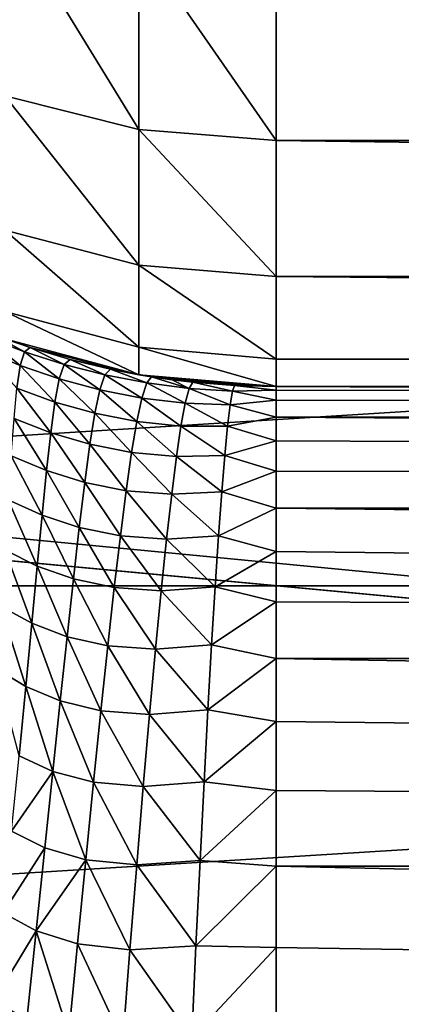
# Model space of a CAD drawing. Header units: metres. Extents: x -36 to 82, y -104 to 104.
# Tile 145 of 245: x 69.042 to 69.426, y -4.42 to -3.432. Entities that reach past the tile are written whole.
import ezdxf

# ---------------------------------------------------------------- set-up
doc = ezdxf.new("R2010")
doc.units = ezdxf.units.M
doc.layers.add('solid_FIT-SHOWER-153_SW0001', color=7, linetype='CONTINUOUS')

msp = doc.modelspace()

# ---------------------------------------------------------------- linework, layer by layer
at = {"layer": 'solid_FIT-SHOWER-153_SW0001'}
for points in [[(77, -6.5, -1), (59.5, 6.5, -1), (59.5, -6.5, -1)], [(77, -6.5, -1), (77, -2.257359, -1), (59.5, 6.5, -1)], [(78.5, 4, -16), (59.5, -4, -16), (59.5, 4, -16)], [(78.5, -4, -16), (59.5, -4, -16), (78.5, 4, -16)], [(59.73016, -3.260206, 14.509957), (80.699997, -3.569153, 14.461868), (80.699997, -1.790382, 14.67785)], [(58.992603, -4.476045, 12.505337), (59.093636, -2.99556, 12.779936), (78.5, -3.258736, 12.739272)], [(58.992603, -4.476045, 12.505337), (78.5, -3.258736, 12.739272), (78.5, -4.86164, 12.415147)], [(59.73016, -3.260206, 14.509957), (59.61993, -4.870188, 14.210364), (80.699997, -3.569153, 14.461868)], [(78.5, -4.86164, -27.415146), (78.5, -3.258736, -27.739273), (62.709797, -3.343356, -27.725527)], [(69.027168, -3.322267, -87.193657), (69.162041, -3.354121, -87.210381), (69.162041, -3.541856, -86.793251)], [(69.027168, -3.508219, -86.780495), (69.027168, -3.322267, -87.193657), (69.162041, -3.541856, -86.793251)], [(78.5, -4.86164, -27.415146), (62.294567, -3.343642, -27.725481), (52, -4.931117, -27.398083)], [(78.5, -4.86164, -27.415146), (62.709797, -3.343356, -27.725527), (62.294567, -3.343642, -27.725481)], [(69.162041, -3.354121, -87.210381), (69.300003, -3.364733, -87.21595), (69.300003, -3.553062, -86.797501)], [(69.162041, -3.541856, -86.793251), (69.162041, -3.354121, -87.210381), (69.300003, -3.553062, -86.797501)], [(80.699997, -3.553062, -86.797501), (69.300003, -3.553062, -86.797501), (69.300003, -3.364733, -87.21595)], [(80.699997, -3.364733, -87.21595), (80.699997, -3.553062, -86.797501), (69.300003, -3.364733, -87.21595)], [(69.027168, -3.508219, -86.780495), (69.162041, -3.541856, -86.793251), (69.162041, -3.677943, -86.356529)], [(69.027168, -3.643013, -86.347923), (69.027168, -3.508219, -86.780495), (69.162041, -3.677943, -86.356529)], [(69.162041, -3.541856, -86.793251), (69.300003, -3.553062, -86.797501), (69.300003, -3.689579, -86.359398)], [(69.162041, -3.677943, -86.356529), (69.162041, -3.541856, -86.793251), (69.300003, -3.689579, -86.359398)], [(80.699997, -3.689579, -86.359398), (69.300003, -3.689579, -86.359398), (69.300003, -3.553062, -86.797501)], [(80.699997, -3.553062, -86.797501), (80.699997, -3.689579, -86.359398), (69.300003, -3.553062, -86.797501)], [(59.61993, -4.870188, 14.210364), (80.699997, -5.324776, 14.103455), (80.699997, -3.569153, 14.461868)], [(69.027168, -3.643013, -86.347923), (69.162041, -3.677943, -86.356529), (69.162041, -3.760396, -85.906593)], [(69.027168, -3.724684, -85.90226), (69.027168, -3.643013, -86.347923), (69.162041, -3.760396, -85.906593)], [(69.162041, -3.677943, -86.356529), (69.300003, -3.689579, -86.359398), (69.300003, -3.772294, -85.908043)], [(69.162041, -3.760396, -85.906593), (69.162041, -3.677943, -86.356529), (69.300003, -3.772294, -85.908043)], [(80.699997, -3.772294, -85.908043), (69.300003, -3.772294, -85.908043), (69.300003, -3.689579, -86.359398)], [(80.699997, -3.689579, -86.359398), (80.699997, -3.772294, -85.908043), (69.300003, -3.689579, -86.359398)], [(69.027168, -3.724684, -85.90226), (69.162041, -3.760396, -85.906593), (69.162041, -3.788015, -85.449997)], [(69.027168, -3.75204, -85.449997), (69.027168, -3.724684, -85.90226), (69.162041, -3.788015, -85.449997)], [(69.004684, -3.763447, -32.147556), (69.007881, -3.75008, -32.307053), (69.042694, -3.778932, -32.229702)], [(69.007881, -3.75008, -32.307053), (69.013062, -3.746772, -32.466595), (69.046898, -3.764915, -32.3941)], [(69.007881, -3.75008, -32.307053), (69.046898, -3.764915, -32.3941), (69.042694, -3.778932, -32.229702)], [(69.052582, -3.760778, -32.558582), (69.013062, -3.746772, -32.466595), (69.027168, -3.75204, -85.449997)], [(69.046898, -3.764915, -32.3941), (69.013062, -3.746772, -32.466595), (69.052582, -3.760778, -32.558582)], [(69.052582, -3.760778, -32.558582), (69.027168, -3.75204, -85.449997), (69.162041, -3.788015, -85.449997)], [(69.004684, -3.763447, -32.147556), (69.042694, -3.778932, -32.229702), (69.039375, -3.801609, -32.065777)], [(69.042694, -3.778932, -32.229702), (69.046898, -3.764915, -32.3941), (69.081985, -3.7923, -32.312069)], [(69.046898, -3.764915, -32.3941), (69.052582, -3.760778, -32.558582), (69.086906, -3.77768, -32.481258)], [(69.046898, -3.764915, -32.3941), (69.086906, -3.77768, -32.481258), (69.081985, -3.7923, -32.312069)], [(69.092781, -3.772696, -32.650578), (69.052582, -3.760778, -32.558582), (69.162041, -3.788015, -85.449997)], [(69.086906, -3.77768, -32.481258), (69.052582, -3.760778, -32.558582), (69.092781, -3.772696, -32.650578)], [(69.162041, -3.760396, -85.906593), (69.300003, -3.772294, -85.908043), (69.300003, -3.8, -85.449997)], [(69.162041, -3.788015, -85.449997), (69.162041, -3.760396, -85.906593), (69.300003, -3.8, -85.449997)], [(69.086906, -3.77768, -32.481258), (69.092781, -3.772696, -32.650578), (69.127876, -3.788215, -32.56855)], [(69.133545, -3.782491, -32.742569), (69.092781, -3.772696, -32.650578), (69.162041, -3.788015, -85.449997)], [(69.127876, -3.788215, -32.56855), (69.092781, -3.772696, -32.650578), (69.133545, -3.782491, -32.742569)], [(80.699997, -3.8, -85.449997), (69.300003, -3.8, -85.449997), (69.300003, -3.772294, -85.908043)], [(80.699997, -3.772294, -85.908043), (80.699997, -3.8, -85.449997), (69.300003, -3.772294, -85.908043)], [(69.039375, -3.801609, -32.065777), (69.042694, -3.778932, -32.229702), (69.077606, -3.815464, -32.143398)], [(69.042694, -3.778932, -32.229702), (69.081985, -3.7923, -32.312069), (69.077606, -3.815464, -32.143398)], [(69.081985, -3.7923, -32.312069), (69.086906, -3.77768, -32.481258), (69.122673, -3.803281, -32.394691)], [(69.086906, -3.77768, -32.481258), (69.127876, -3.788215, -32.56855), (69.122673, -3.803281, -32.394691)], [(69.127876, -3.788215, -32.56855), (69.133545, -3.782491, -32.742569), (69.169769, -3.796334, -32.655983)], [(69.174767, -3.790137, -32.834568), (69.133545, -3.782491, -32.742569), (69.162041, -3.788015, -85.449997)], [(69.169769, -3.796334, -32.655983), (69.133545, -3.782491, -32.742569), (69.174767, -3.790137, -32.834568)], [(69.077606, -3.815464, -32.143398), (69.081985, -3.7923, -32.312069), (69.117668, -3.826748, -32.221375)], [(69.081985, -3.7923, -32.312069), (69.122673, -3.803281, -32.394691), (69.117668, -3.826748, -32.221375)], [(69.122673, -3.803281, -32.394691), (69.127876, -3.788215, -32.56855), (69.164833, -3.811536, -32.477585)], [(69.127876, -3.788215, -32.56855), (69.169769, -3.796334, -32.655983), (69.164833, -3.811536, -32.477585)], [(69.174767, -3.790137, -32.834568), (69.162041, -3.788015, -85.449997), (69.300003, -3.8, -85.449997)], [(69.169769, -3.796334, -32.655983), (69.174767, -3.790137, -32.834568), (69.212509, -3.801819, -32.74358)], [(69.195557, -3.793153, -32.880672), (69.174767, -3.790137, -32.834568), (69.300003, -3.8, -85.449997)], [(69.212509, -3.801819, -32.74358), (69.174767, -3.790137, -32.834568), (69.195557, -3.793153, -32.880672)], [(69.216331, -3.795613, -32.926571), (69.195557, -3.793153, -32.880672), (69.300003, -3.8, -85.449997)], [(69.212509, -3.801819, -32.74358), (69.195557, -3.793153, -32.880672), (69.216331, -3.795613, -32.926571)], [(69.036491, -3.832026, -31.902649), (69.039375, -3.801609, -32.065777), (69.073433, -3.846346, -31.975571)], [(69.039375, -3.801609, -32.065777), (69.077606, -3.815464, -32.143398), (69.073433, -3.846346, -31.975571)], [(69.117668, -3.826748, -32.221375), (69.122673, -3.803281, -32.394691), (69.159821, -3.834981, -32.299755)], [(69.122673, -3.803281, -32.394691), (69.164833, -3.811536, -32.477585), (69.159821, -3.834981, -32.299755)], [(69.164833, -3.811536, -32.477585), (69.169769, -3.796334, -32.655983), (69.208504, -3.816652, -32.560799)], [(69.169769, -3.796334, -32.655983), (69.212509, -3.801819, -32.74358), (69.208504, -3.816652, -32.560799)], [(69.208504, -3.816652, -32.560799), (69.212509, -3.801819, -32.74358), (69.253639, -3.818135, -32.644371)], [(69.212509, -3.801819, -32.74358), (69.216331, -3.795613, -32.926571), (69.255997, -3.80442, -32.831352)], [(69.212509, -3.801819, -32.74358), (69.255997, -3.80442, -32.831352), (69.253639, -3.818135, -32.644371)], [(69.258133, -3.798903, -33.018578), (69.216331, -3.795613, -32.926571), (69.300003, -3.8, -85.449997)], [(69.255997, -3.80442, -32.831352), (69.216331, -3.795613, -32.926571), (69.258133, -3.798903, -33.018578)], [(69.253639, -3.818135, -32.644371), (69.255997, -3.80442, -32.831352), (69.300003, -3.813593, -32.751396)], [(69.255997, -3.80442, -32.831352), (69.258133, -3.798903, -33.018578), (69.300003, -3.8034, -32.93082)], [(69.255997, -3.80442, -32.831352), (69.300003, -3.8034, -32.93082), (69.300003, -3.813593, -32.751396)], [(69.258133, -3.798903, -33.018578), (69.300003, -3.8, -85.449997), (69.300003, -3.8, -33.110497)], [(69.300003, -3.8034, -32.93082), (69.258133, -3.798903, -33.018578), (69.300003, -3.8, -33.110497)], [(80.699997, -3.8, -33.110497), (69.300003, -3.8, -85.449997), (80.699997, -3.8, -85.449997)], [(69.300003, -3.8, -33.110497), (69.300003, -3.8, -85.449997), (80.699997, -3.8, -33.110497)], [(80.699997, -3.830567, -32.572491), (69.300003, -3.8, -33.110497), (80.699997, -3.8, -33.110497)], [(80.699997, -3.830567, -32.572491), (69.300003, -3.8034, -32.93082), (69.300003, -3.8, -33.110497)], [(80.699997, -3.830567, -32.572491), (69.300003, -3.813593, -32.751396), (69.300003, -3.8034, -32.93082)], [(69.159821, -3.834981, -32.299755), (69.164833, -3.811536, -32.477585), (69.204262, -3.839562, -32.378597)], [(69.164833, -3.811536, -32.477585), (69.208504, -3.816652, -32.560799), (69.204262, -3.839562, -32.378597)], [(69.253639, -3.818135, -32.644371), (69.300003, -3.813593, -32.751396), (69.300003, -3.830567, -32.572491)], [(80.699997, -3.830567, -32.572491), (69.300003, -3.830567, -32.572491), (69.300003, -3.813593, -32.751396)], [(69.073433, -3.846346, -31.975571), (69.077606, -3.815464, -32.143398), (69.112656, -3.857904, -32.048943)], [(69.077606, -3.815464, -32.143398), (69.117668, -3.826748, -32.221375), (69.112656, -3.857904, -32.048943)], [(69.204262, -3.839562, -32.378597), (69.208504, -3.816652, -32.560799), (69.251068, -3.839746, -32.457985)], [(69.208504, -3.816652, -32.560799), (69.253639, -3.818135, -32.644371), (69.251068, -3.839746, -32.457985)], [(69.251068, -3.839746, -32.457985), (69.253639, -3.818135, -32.644371), (69.300003, -3.830567, -32.572491)], [(69.033669, -3.86951, -31.740606), (69.036491, -3.832026, -31.902649), (69.069214, -3.884341, -31.80888)], [(69.036491, -3.832026, -31.902649), (69.073433, -3.846346, -31.975571), (69.069214, -3.884341, -31.80888)], [(69.112656, -3.857904, -32.048943), (69.117668, -3.826748, -32.221375), (69.154625, -3.866091, -32.122826)], [(69.117668, -3.826748, -32.221375), (69.159821, -3.834981, -32.299755), (69.154625, -3.866091, -32.122826)], [(69.251068, -3.839746, -32.457985), (69.300003, -3.830567, -32.572491), (69.300003, -3.854296, -32.394352)], [(80.699997, -3.921873, -32.041412), (69.300003, -3.854296, -32.394352), (69.300003, -3.830567, -32.572491)], [(80.699997, -3.830567, -32.572491), (80.699997, -3.921873, -32.041412), (69.300003, -3.830567, -32.572491)], [(69.154625, -3.866091, -32.122826), (69.159821, -3.834981, -32.299755), (69.199753, -3.870125, -32.197308)], [(69.159821, -3.834981, -32.299755), (69.204262, -3.839562, -32.378597), (69.199753, -3.870125, -32.197308)], [(69.199753, -3.870125, -32.197308), (69.204262, -3.839562, -32.378597), (69.248268, -3.869009, -32.272511)], [(69.204262, -3.839562, -32.378597), (69.251068, -3.839746, -32.457985), (69.248268, -3.869009, -32.272511)], [(69.248268, -3.869009, -32.272511), (69.251068, -3.839746, -32.457985), (69.300003, -3.854296, -32.394352)], [(69.069214, -3.884341, -31.80888), (69.073433, -3.846346, -31.975571), (69.107468, -3.896226, -31.877684)], [(69.073433, -3.846346, -31.975571), (69.112656, -3.857904, -32.048943), (69.107468, -3.896226, -31.877684)], [(69.248268, -3.869009, -32.272511), (69.300003, -3.854296, -32.394352), (69.300003, -3.884747, -32.217236)], [(80.699997, -3.921873, -32.041412), (69.300003, -3.884747, -32.217236), (69.300003, -3.854296, -32.394352)], [(69.107468, -3.896226, -31.877684), (69.112656, -3.857904, -32.048943), (69.149162, -3.904439, -31.947096)], [(69.112656, -3.857904, -32.048943), (69.154625, -3.866091, -32.122826), (69.149162, -3.904439, -31.947096)], [(69.030624, -3.913593, -31.579908), (69.033669, -3.86951, -31.740606), (69.064735, -3.929029, -31.643589)], [(69.033669, -3.86951, -31.740606), (69.069214, -3.884341, -31.80888), (69.064735, -3.929029, -31.643589)], [(69.149162, -3.904439, -31.947096), (69.154625, -3.866091, -32.122826), (69.194954, -3.908022, -32.017231)], [(69.154625, -3.866091, -32.122826), (69.199753, -3.870125, -32.197308), (69.194954, -3.908022, -32.017231)], [(69.194954, -3.908022, -32.017231), (69.199753, -3.870125, -32.197308), (69.245262, -3.905732, -32.088261)], [(69.199753, -3.870125, -32.197308), (69.248268, -3.869009, -32.272511), (69.245262, -3.905732, -32.088261)], [(69.245262, -3.905732, -32.088261), (69.248268, -3.869009, -32.272511), (69.300003, -3.884747, -32.217236)], [(69.064735, -3.929029, -31.643589), (69.069214, -3.884341, -31.80888), (69.101982, -3.941347, -31.707869)], [(69.069214, -3.884341, -31.80888), (69.107468, -3.896226, -31.877684), (69.101982, -3.941347, -31.707869)], [(69.245262, -3.905732, -32.088261), (69.300003, -3.884747, -32.217236), (69.300003, -3.921877, -32.041397)], [(80.699997, -3.921873, -32.041412), (69.300003, -3.921877, -32.041397), (69.300003, -3.884747, -32.217236)], [(69.101982, -3.941347, -31.707869), (69.107468, -3.896226, -31.877684), (69.143379, -3.949719, -31.772842)], [(69.107468, -3.896226, -31.877684), (69.149162, -3.904439, -31.947096), (69.143379, -3.949719, -31.772842)], [(69.02713, -3.963965, -31.420797), (69.030624, -3.913593, -31.579908), (69.059837, -3.98013, -31.479942)], [(69.030624, -3.913593, -31.579908), (69.064735, -3.929029, -31.643589), (69.059837, -3.98013, -31.479942)], [(69.143379, -3.949719, -31.772842), (69.149162, -3.904439, -31.947096), (69.18985, -3.95302, -31.838654)], [(69.149162, -3.904439, -31.947096), (69.194954, -3.908022, -32.017231), (69.18985, -3.95302, -31.838654)], [(69.18985, -3.95302, -31.838654), (69.194954, -3.908022, -32.017231), (69.24205, -3.949762, -31.905529)], [(69.194954, -3.908022, -32.017231), (69.245262, -3.905732, -32.088261), (69.24205, -3.949762, -31.905529)], [(69.24205, -3.949762, -31.905529), (69.245262, -3.905732, -32.088261), (69.300003, -3.921877, -32.041397)], [(69.24205, -3.949762, -31.905529), (69.300003, -3.921877, -32.041397), (69.300003, -3.965631, -31.867088)], [(80.699997, -3.921873, -32.041412), (80.699997, -4.072744, -31.524092), (69.300003, -3.921877, -32.041397)], [(80.699997, -4.072744, -31.524092), (69.300003, -3.965631, -31.867088), (69.300003, -3.921877, -32.041397)], [(69.059837, -3.98013, -31.479942), (69.064735, -3.929029, -31.643589), (69.096107, -3.993024, -31.539747)], [(69.064735, -3.929029, -31.643589), (69.101982, -3.941347, -31.707869), (69.096107, -3.993024, -31.539747)], [(69.096107, -3.993024, -31.539747), (69.101982, -3.941347, -31.707869), (69.13723, -4.001722, -31.600323)], [(69.101982, -3.941347, -31.707869), (69.143379, -3.949719, -31.772842), (69.13723, -4.001722, -31.600323)], [(69.13723, -4.001722, -31.600323), (69.143379, -3.949719, -31.772842), (69.184441, -4.004948, -31.661846)], [(69.143379, -3.949719, -31.772842), (69.18985, -3.95302, -31.838654), (69.184441, -4.004948, -31.661846)], [(69.184441, -4.004948, -31.661846), (69.18985, -3.95302, -31.838654), (69.238647, -4.000976, -31.724602)], [(69.18985, -3.95302, -31.838654), (69.24205, -3.949762, -31.905529), (69.238647, -4.000976, -31.724602)], [(69.238647, -4.000976, -31.724602), (69.24205, -3.949762, -31.905529), (69.300003, -3.965631, -31.867088)], [(69.023018, -4.020441, -31.263512), (69.02713, -3.963965, -31.420797), (69.054405, -4.037477, -31.318178)], [(69.02713, -3.963965, -31.420797), (69.059837, -3.98013, -31.479942), (69.054405, -4.037477, -31.318178)], [(69.238647, -4.000976, -31.724602), (69.300003, -3.965631, -31.867088), (69.300003, -4.015948, -31.694561)], [(80.699997, -4.072744, -31.524092), (69.300003, -4.015948, -31.694561), (69.300003, -3.965631, -31.867088)], [(69.054405, -4.037477, -31.318178), (69.059837, -3.98013, -31.479942), (69.089767, -4.051102, -31.373562)], [(69.059837, -3.98013, -31.479942), (69.096107, -3.993024, -31.539747), (69.089767, -4.051102, -31.373562)], [(77, -4, -14), (59.5, -6.5, -14), (59.5, -4, -14)], [(77, -6.5, -14), (59.5, -6.5, -14), (77, -4, -14)], [(78.5, -4, -16), (59.5, -4, -14), (59.5, -4, -16)], [(77, -4, -15.74264), (59.5, -4, -14), (78.5, -4, -16)], [(77, -4, -14), (59.5, -4, -14), (77, -4, -15.74264)], [(69.089767, -4.051102, -31.373562), (69.096107, -3.993024, -31.539747), (69.130684, -4.060312, -31.429792)], [(69.096107, -3.993024, -31.539747), (69.13723, -4.001722, -31.600323), (69.130684, -4.060312, -31.429792)], [(69.130684, -4.060312, -31.429792), (69.13723, -4.001722, -31.600323), (69.178726, -4.063686, -31.487076)], [(69.13723, -4.001722, -31.600323), (69.184441, -4.004948, -31.661846), (69.178726, -4.063686, -31.487076)], [(69.184441, -4.004948, -31.661846), (69.238647, -4.000976, -31.724602), (69.235069, -4.059269, -31.545761)], [(69.235069, -4.059269, -31.545761), (69.238647, -4.000976, -31.724602), (69.300003, -4.015948, -31.694561)], [(69.178726, -4.063686, -31.487076), (69.184441, -4.004948, -31.661846), (69.235069, -4.059269, -31.545761)], [(69.018127, -4.082922, -31.108282), (69.023018, -4.020441, -31.263512), (69.04834, -4.100979, -31.158531)], [(69.023018, -4.020441, -31.263512), (69.054405, -4.037477, -31.318178), (69.04834, -4.100979, -31.158531)], [(69.235069, -4.059269, -31.545761), (69.300003, -4.015948, -31.694561), (69.300003, -4.072755, -31.524061)], [(80.699997, -4.072744, -31.524092), (69.300003, -4.072755, -31.524061), (69.300003, -4.015948, -31.694561)], [(69.04834, -4.100979, -31.158531), (69.054405, -4.037477, -31.318178), (69.082901, -4.115497, -31.209557)], [(69.054405, -4.037477, -31.318178), (69.089767, -4.051102, -31.373562), (69.082901, -4.115497, -31.209557)], [(69.082901, -4.115497, -31.209557), (69.089767, -4.051102, -31.373562), (69.123734, -4.125403, -31.261499)], [(69.089767, -4.051102, -31.373562), (69.130684, -4.060312, -31.429792), (69.123734, -4.125403, -31.261499)], [(69.123734, -4.125403, -31.261499), (69.130684, -4.060312, -31.429792), (69.172714, -4.129146, -31.314606)], [(69.130684, -4.060312, -31.429792), (69.178726, -4.063686, -31.487076), (69.172714, -4.129146, -31.314606)], [(69.178726, -4.063686, -31.487076), (69.235069, -4.059269, -31.545761), (69.231323, -4.124551, -31.369287)], [(69.231323, -4.124551, -31.369287), (69.235069, -4.059269, -31.545761), (69.300003, -4.072755, -31.524061)], [(69.172714, -4.129146, -31.314606), (69.178726, -4.063686, -31.487076), (69.231323, -4.124551, -31.369287)], [(69.231323, -4.124551, -31.369287), (69.300003, -4.072755, -31.524061), (69.300003, -4.13597, -31.355835)], [(80.699997, -4.072744, -31.524092), (80.699997, -4.281238, -31.027189), (69.300003, -4.072755, -31.524061)], [(80.699997, -4.281238, -31.027189), (69.300003, -4.13597, -31.355835), (69.300003, -4.072755, -31.524061)], [(69.018127, -4.082922, -31.108282), (69.04834, -4.100979, -31.158531), (69.041565, -4.170596, -31.001245)], [(69.041565, -4.170596, -31.001245), (69.04834, -4.100979, -31.158531), (69.075478, -4.186165, -31.047976)], [(69.04834, -4.100979, -31.158531), (69.082901, -4.115497, -31.209557), (69.075478, -4.186165, -31.047976)], [(69.075478, -4.186165, -31.047976), (69.082901, -4.115497, -31.209557), (69.116348, -4.196943, -31.095701)], [(69.082901, -4.115497, -31.209557), (69.123734, -4.125403, -31.261499), (69.116348, -4.196943, -31.095701)], [(69.116348, -4.196943, -31.095701), (69.123734, -4.125403, -31.261499), (69.166412, -4.20126, -31.144703)], [(69.123734, -4.125403, -31.261499), (69.172714, -4.129146, -31.314606), (69.166412, -4.20126, -31.144703)], [(69.166412, -4.20126, -31.144703), (69.172714, -4.129146, -31.314606), (69.227425, -4.196735, -31.195456)], [(69.172714, -4.129146, -31.314606), (69.231323, -4.124551, -31.369287), (69.227425, -4.196735, -31.195456)], [(69.227425, -4.196735, -31.195456), (69.231323, -4.124551, -31.369287), (69.300003, -4.13597, -31.355835)], [(69.227425, -4.196735, -31.195456), (69.300003, -4.13597, -31.355835), (69.300003, -4.205503, -31.190119)], [(80.699997, -4.281238, -31.027189), (69.300003, -4.205503, -31.190119), (69.300003, -4.13597, -31.355835)], [(69.034004, -4.246317, -30.846569), (69.041565, -4.170596, -31.001245), (69.075478, -4.186165, -31.047976)], [(69.034004, -4.246317, -30.846569), (69.075478, -4.186165, -31.047976), (69.067459, -4.263084, -30.889072)], [(69.067459, -4.263084, -30.889072), (69.075478, -4.186165, -31.047976), (69.108543, -4.274893, -30.932655)], [(69.075478, -4.186165, -31.047976), (69.116348, -4.196943, -31.095701), (69.108543, -4.274893, -30.932655)], [(69.108543, -4.274893, -30.932655), (69.116348, -4.196943, -31.095701), (69.159843, -4.279968, -30.977634)], [(69.116348, -4.196943, -31.095701), (69.166412, -4.20126, -31.144703), (69.159843, -4.279968, -30.977634)], [(69.166412, -4.20126, -31.144703), (69.227425, -4.196735, -31.195456), (69.223396, -4.275733, -31.024549)], [(69.223396, -4.275733, -31.024549), (69.227425, -4.196735, -31.195456), (69.300003, -4.205503, -31.190119)], [(69.159843, -4.279968, -30.977634), (69.166412, -4.20126, -31.144703), (69.223396, -4.275733, -31.024549)], [(69.223396, -4.275733, -31.024549), (69.300003, -4.205503, -31.190119), (69.300003, -4.281254, -31.027155)], [(80.699997, -4.281238, -31.027189), (69.300003, -4.281254, -31.027155), (69.300003, -4.205503, -31.190119)], [(69.025597, -4.328139, -30.694763), (69.034004, -4.246317, -30.846569), (69.067459, -4.263084, -30.889072)], [(69.025597, -4.328139, -30.694763), (69.067459, -4.263084, -30.889072), (69.058807, -4.34624, -30.733114)], [(69.058807, -4.34624, -30.733114), (69.067459, -4.263084, -30.889072), (69.108543, -4.274893, -30.932655)], [(69.058807, -4.34624, -30.733114), (69.108543, -4.274893, -30.932655), (69.100304, -4.35922, -30.772636)], [(69.100304, -4.35922, -30.772636), (69.108543, -4.274893, -30.932655), (69.153, -4.365208, -30.813679)], [(69.108543, -4.274893, -30.932655), (69.159843, -4.279968, -30.977634), (69.153, -4.365208, -30.813679)], [(69.159843, -4.279968, -30.977634), (69.223396, -4.275733, -31.024549), (69.219246, -4.361453, -30.856848)], [(69.219246, -4.361453, -30.856848), (69.223396, -4.275733, -31.024549), (69.300003, -4.281254, -31.027155)], [(69.153, -4.365208, -30.813679), (69.159843, -4.279968, -30.977634), (69.219246, -4.361453, -30.856848)], [(69.219246, -4.361453, -30.856848), (69.300003, -4.281254, -31.027155), (69.300003, -4.363114, -30.867176)], [(80.699997, -4.281238, -31.027189), (80.699997, -4.544671, -30.557098), (69.300003, -4.281254, -31.027155)], [(80.699997, -4.544671, -30.557098), (69.300003, -4.363114, -30.867176), (69.300003, -4.281254, -31.027155)], [(69.016289, -4.416049, -30.546099), (69.025597, -4.328139, -30.694763), (69.058807, -4.34624, -30.733114)], [(69.016289, -4.416049, -30.546099), (69.058807, -4.34624, -30.733114), (69.049492, -4.435606, -30.580376)], [(69.049492, -4.435606, -30.580376), (69.058807, -4.34624, -30.733114), (69.091629, -4.449877, -30.615917)], [(69.058807, -4.34624, -30.733114), (69.100304, -4.35922, -30.772636), (69.091629, -4.449877, -30.615917)], [(69.091629, -4.449877, -30.615917), (69.100304, -4.35922, -30.772636), (69.145912, -4.456908, -30.653112)], [(69.100304, -4.35922, -30.772636), (69.153, -4.365208, -30.813679), (69.145912, -4.456908, -30.653112)], [(69.145912, -4.456908, -30.653112), (69.153, -4.365208, -30.813679), (69.214996, -4.453788, -30.692631)], [(69.153, -4.365208, -30.813679), (69.219246, -4.361453, -30.856848), (69.214996, -4.453788, -30.692631)], [(69.214996, -4.453788, -30.692631), (69.219246, -4.361453, -30.856848), (69.300003, -4.363114, -30.867176)], [(69.214996, -4.453788, -30.692631), (69.300003, -4.363114, -30.867176), (69.300003, -4.450966, -30.710407)], [(80.699997, -4.544671, -30.557098), (69.300003, -4.450966, -30.710407), (69.300003, -4.363114, -30.867176)], [(69.005997, -4.510014, -30.400854), (69.016289, -4.416049, -30.546099), (69.049492, -4.435606, -30.580376)]]:
    msp.add_3dface(points, dxfattribs=at)

doc.saveas('drawing.dxf')
